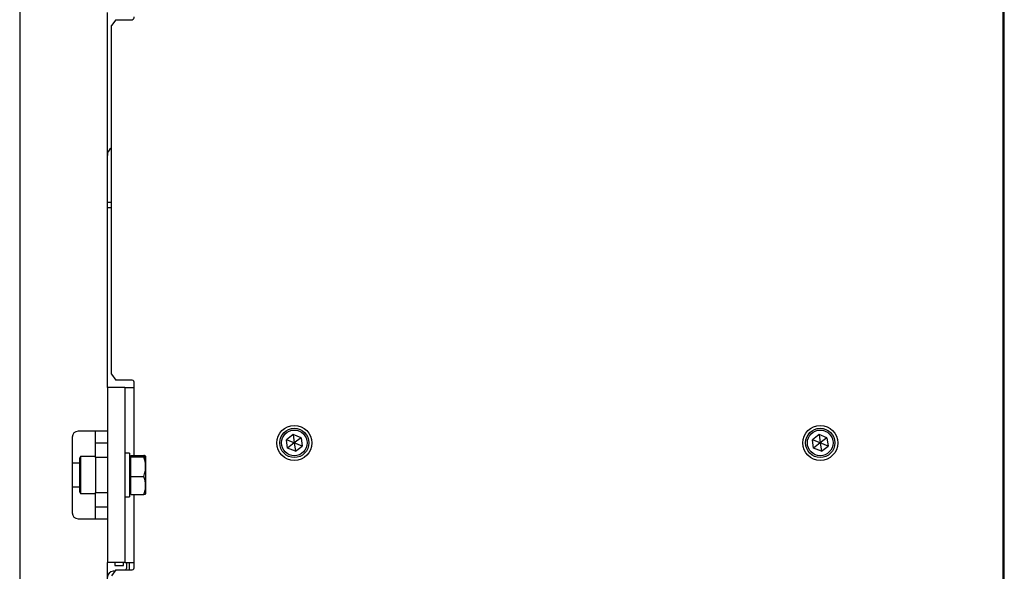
# Model space of a CAD drawing. Header units: millimetres. Extents: x 16 to 577, y 6 to 416.
# Tile 47 of 119: x 232 to 299, y 261 to 299. Entities that reach past the tile are written whole.
import ezdxf

# ---------------------------------------------------------------- set-up
doc = ezdxf.new("R2010")
doc.units = ezdxf.units.MM

msp = doc.modelspace()

# ---------------------------------------------------------------- linework, layer by layer
at = {"color": 7, "linetype": 'Continuous', "lineweight": 25}
for p, q in [((231.5252, 327.8594), (231.5252, 240.6594)), ((298.9252, 254.3002), (298.9252, 320.9186)), ((298.8373, 254.4103), (298.8373, 320.8085)), ((237.5252, 273.5594), (237.5252, 299.2594)), ((238.0959, 298.7594), (237.8131, 298.3594)), ((238.0959, 298.7594), (239.2273, 298.7594)), ((237.8131, 274.4594), (237.8131, 298.3594)), ((237.5252, 286.2594), (237.8131, 286.2594)), ((237.8131, 285.8594), (237.5252, 285.8594)), ((237.8131, 274.4594), (238.0959, 274.0594)), ((239.2273, 274.0594), (238.0959, 274.0594)), ((239.3687, 268.9031), (239.3687, 273.8594)), ((237.5252, 273.5594), (237.5252, 261.5594)), ((238.7252, 273.5594), (237.5252, 273.5594)), ((238.7252, 273.5594), (238.7252, 261.5594)), ((238.7252, 273.5594), (239.3687, 273.5594)), ((235.9252, 270.5594), (235.5252, 270.5594)), ((237.5252, 270.5594), (235.9252, 270.5594)), ((236.7252, 270.1594), (236.7252, 270.5594)), ((250.2501, 270.3318), (249.7919, 269.9805)), ((250.7834, 270.1107), (250.2501, 270.3318)), ((250.2501, 270.3318), (250.3252, 269.7594)), ((286.2501, 270.3318), (285.7919, 269.9805)), ((286.7834, 270.1107), (286.2501, 270.3318)), ((286.2501, 270.3318), (286.3252, 269.7594)), ((235.1252, 270.1594), (235.1252, 264.9594)), ((236.7252, 269.7594), (236.7252, 270.1594)), ((236.7252, 269.7594), (237.5252, 269.7594)), ((236.7252, 268.7594), (236.7252, 269.7594)), ((249.867, 269.4081), (249.7919, 269.9805)), ((250.3252, 269.7594), (249.7919, 269.9805)), ((250.3252, 269.7594), (249.867, 269.4081)), ((250.7834, 270.1107), (250.3252, 269.7594)), ((250.3252, 269.7594), (250.4003, 269.1869)), ((250.8585, 269.5382), (250.3252, 269.7594)), ((250.7834, 270.1107), (250.8585, 269.5382)), ((285.867, 269.4081), (285.7919, 269.9805)), ((286.3252, 269.7594), (285.7919, 269.9805)), ((286.3252, 269.7594), (285.867, 269.4081)), ((286.7834, 270.1107), (286.3252, 269.7594)), ((286.3252, 269.7594), (286.4003, 269.1869)), ((286.8585, 269.5382), (286.3252, 269.7594)), ((286.7834, 270.1107), (286.8585, 269.5382)), ((239.0452, 269.0594), (238.7252, 269.0594)), ((239.0452, 269.0594), (239.0452, 266.0594)), ((250.4003, 269.1869), (249.867, 269.4081)), ((250.4003, 269.1869), (250.8585, 269.5382)), ((286.4003, 269.1869), (285.867, 269.4081)), ((286.4003, 269.1869), (286.8585, 269.5382)), ((235.6312, 268.3594), (235.1252, 268.3594)), ((235.6859, 268.8244), (235.6312, 268.7296)), ((235.6312, 266.3891), (235.6312, 268.7296)), ((236.7252, 268.8244), (235.6859, 268.8244)), ((235.6859, 268.8244), (235.6859, 266.2944)), ((237.5252, 268.7594), (236.7252, 268.7594)), ((236.7252, 268.7594), (236.7252, 266.3594)), ((239.1252, 268.8594), (239.0452, 268.8594)), ((239.1252, 268.8569), (239.1252, 268.9031)), ((239.1252, 268.9031), (240.0291, 268.9031)), ((239.1252, 268.8107), (239.1252, 268.8569)), ((239.1252, 268.1388), (239.1252, 268.8107)), ((239.1252, 268.8107), (240.0291, 268.8107)), ((240.1452, 268.8594), (240.1438, 268.8619)), ((240.1452, 268.8569), (240.1452, 268.1388)), ((239.1252, 267.467), (239.1252, 268.1388)), ((240.1452, 268.1388), (240.1452, 266.8413)), ((239.1252, 267.467), (240.0291, 267.467)), ((239.1252, 266.8413), (239.1252, 267.467)), ((235.1252, 266.7594), (235.6312, 266.7594)), ((235.6312, 266.3891), (235.6859, 266.2944)), ((235.6859, 266.2944), (236.7252, 266.2944)), ((236.7252, 266.3594), (237.5252, 266.3594)), ((236.7252, 265.3594), (236.7252, 266.3594)), ((239.0452, 266.2594), (239.1252, 266.2594)), ((239.1252, 266.2156), (239.1252, 266.8413)), ((240.1438, 266.2569), (240.1452, 266.2594)), ((240.1452, 266.8413), (240.1452, 266.2594)), ((238.7252, 266.0594), (239.0452, 266.0594)), ((239.1252, 266.2156), (240.0291, 266.2156)), ((239.3687, 261.2594), (239.3687, 266.2156)), ((237.5252, 265.3594), (236.7252, 265.3594)), ((236.7252, 264.9594), (236.7252, 265.3594)), ((236.7252, 264.5594), (236.7252, 264.9594)), ((235.5252, 264.5594), (235.9252, 264.5594)), ((235.9252, 264.5594), (237.5252, 264.5594)), ((238.7252, 261.5594), (237.5252, 261.5594)), ((237.5252, 239.0594), (237.5252, 261.5594)), ((238.0452, 261.5594), (238.0452, 261.3494)), ((238.6252, 261.3494), (238.6252, 261.5594)), ((238.7252, 261.5594), (239.3687, 261.5594)), ((238.8252, 261.5594), (238.8252, 261.1594)), ((239.0252, 261.5594), (239.0252, 261.1594)), ((238.0959, 261.0594), (237.8131, 260.6594)), ((238.0252, 260.9594), (237.9252, 260.9594)), ((238.0452, 261.3494), (238.6252, 261.3494)), ((238.0959, 261.0594), (239.2273, 261.0594)), ((239.0252, 261.1594), (239.0252, 261.0594))]:
    msp.add_line(p, q, dxfattribs=at)
at = {"color": 7, "linetype": 'Continuous', "lineweight": 25, "flags": 128}
msp.add_lwpolyline([(239.0252, 261.1594), (239.0175, 261.0814), (239.0125, 261.0594)], dxfattribs=at)
at = {"color": 7, "linetype": 'Continuous', "lineweight": 25}
for centre, radius in [((250.3252, 269.7594), 1.2), ((286.3252, 269.7594), 1.2), ((250.3252, 269.7594), 1), ((250.3252, 269.7594), 0.88), ((286.3252, 269.7594), 1), ((286.3252, 269.7594), 0.88)]:
    msp.add_circle(centre, radius, dxfattribs=at)
for centre, radius, start, end in [((239.1919, 298.9344), 0.1785, 281.421754, 8.049467), ((238.1252, 289.4594), 0.6, 121.347014, 180), ((239.1919, 273.8844), 0.1785, 351.950533, 78.578246), ((235.5252, 270.1594), 0.4, 90, 180), ((235.5252, 264.9594), 0.4, 180, 270), ((237.9252, 260.5594), 0.4, 90, 180), ((238.6252, 261.1594), 0.2, 330, 0), ((239.1919, 261.2344), 0.1785, 281.421754, 8.049467)]:
    msp.add_arc(centre, radius, start, end, dxfattribs=at)
for points, knots in [([(240.1452, 268.8569), (240.1302, 268.8694), (240.1114, 268.8851), (240.0428, 268.9001), (240.0291, 268.9031)], [0, 0, 0, 0, 0.80025667, 1, 1, 1, 1]), ([(240.0291, 268.9031), (240.0615, 268.8015), (240.127, 268.5964), (240.1391, 268.3844), (240.1452, 268.2775)], [0, 0, 0, 0, 0.495458, 1, 1, 1, 1]), ([(240.0291, 268.8107), (240.077, 268.8226), (240.1387, 268.8378), (240.144, 268.8534), (240.1452, 268.8569)], [0, 0, 0, 0, 0.7769813, 1, 1, 1, 1]), ([(240.1452, 268.1388), (240.1451, 268.1548), (240.1434, 268.3817), (240.0842, 268.604), (240.0291, 268.8107)], [0, 0, 0, 0, 0.0702148, 1, 1, 1, 1]), ([(240.0291, 267.467), (240.0615, 267.5761), (240.127, 267.7963), (240.1391, 268.024), (240.1452, 268.1388)], [0, 0, 0, 0, 0.495458, 1, 1, 1, 1]), ([(240.1452, 266.8413), (240.1451, 266.8561), (240.144, 266.9684), (240.1186, 267.1802), (240.0591, 267.3708), (240.0291, 267.467)], [0, 0, 0, 0, 0.07007691, 0.53077766, 1, 1, 1, 1]), ([(240.0291, 266.2156), (240.0615, 266.3173), (240.127, 266.5223), (240.1391, 266.7343), (240.1452, 266.8413)], [0, 0, 0, 0, 0.495458, 1, 1, 1, 1]), ([(240.1422, 266.2569), (240.1414, 266.2551), (240.1351, 266.2411), (240.0783, 266.2275), (240.0291, 266.2156)], [0, 0, 0, 0, 0.1315062, 1, 1, 1, 1])]:
    msp.add_open_spline(points, degree=3, knots=knots, dxfattribs=at)

doc.saveas('drawing.dxf')
